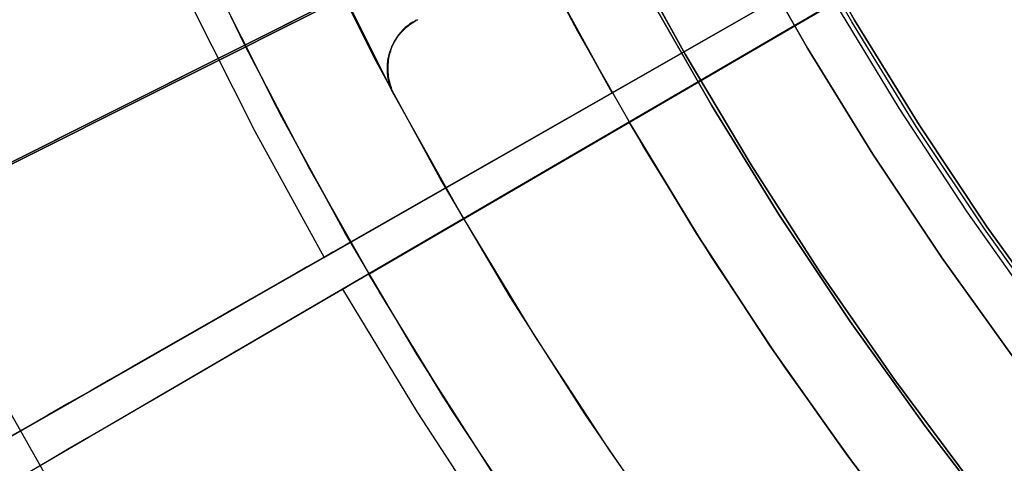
# Model space of a CAD drawing. Header units: millimetres. Extents: x 10802 to 11966, y -167 to 850.
# Tile 51 of 182: x 11311 to 11329, y 442 to 450. Entities that reach past the tile are written whole.
import ezdxf

# ---------------------------------------------------------------- set-up
doc = ezdxf.new("R2010")
doc.units = ezdxf.units.MM
for name, color, linetype in [('1', 7, 'Continuous'), ('color', 7, 'Continuous'), ('luz', 7, 'Continuous')]:
    doc.layers.add(name, color=color, linetype=linetype)

msp = doc.modelspace()

# ---------------------------------------------------------------- linework, layer by layer
at = {"layer": '1', "color": 29, "true_color": 0x4d342b}
for p, q in [((11339.16, 458.045, 34.462), (11317.448, 445.641, 34.462)), ((11339.16, 458.045, 42.462), (11322.224, 448.37, 42.462)), ((11317.783, 445.061, 34.462), (11339.383, 457.659, 34.462)), ((11322.534, 447.832, 42.462), (11339.383, 457.659, 42.462)), ((11322.224, 448.37, 60.562), (11330.907, 453.33, 70.562)), ((11331.172, 452.87, 70.562), (11322.534, 447.832, 60.562)), ((11316.966, 445.366, 65.657), (11326.001, 450.527, 76.062)), ((11321.062, 450.487, 42.462), (11322.224, 448.37, 42.462)), ((11322.224, 448.37, 51.512), (11321.062, 450.487, 51.512)), ((11322.224, 448.37, 60.562), (11321.08, 450.453, 60.562)), ((11316.195, 447.927, 46.264), (11315.022, 450.254, 46.264)), ((11316.195, 447.927, 34.462), (11315.022, 450.254, 34.462)), ((11316.195, 447.927, 40.363), (11315.022, 450.254, 40.363)), ((11314.521, 450.013, 65.657), (11315.703, 447.668, 65.657)), ((11326.292, 450.024, 76.062), (11317.304, 444.782, 65.657)), ((11327.466, 448.088, 76.062), (11326.292, 450.024, 76.062)), ((11323.104, 448.872, 72.725), (11323.104, 448.872, 61.575)), ((11323.104, 448.872, 42.462), (11323.104, 448.872, 34.462)), ((11322.224, 448.37, 55.262), (11313.441, 443.352, 55.262)), ((11322.224, 448.37, 42.462), (11322.224, 448.37, 60.562)), ((11323.409, 448.343, 72.725), (11323.409, 448.343, 61.575)), ((11323.409, 448.343, 42.462), (11323.409, 448.343, 34.462)), ((11328.708, 446.194, 76.062), (11327.466, 448.088, 76.062)), ((11322.534, 447.832, 55.262), (11313.797, 442.736, 55.262)), ((11317.448, 445.641, 46.264), (11316.195, 447.927, 46.264)), ((11317.448, 445.641, 34.462), (11316.195, 447.927, 34.462)), ((11317.448, 445.641, 40.363), (11316.195, 447.927, 40.363)), ((11322.534, 447.832, 42.462), (11323.787, 445.767, 42.462)), ((11322.534, 447.832, 60.562), (11322.534, 447.832, 42.462)), ((11323.767, 445.8, 60.562), (11322.534, 447.832, 60.562)), ((11323.787, 445.767, 51.512), (11322.534, 447.832, 51.512)), ((11315.703, 447.668, 65.657), (11316.966, 445.366, 65.657)), ((11330.014, 444.344, 76.062), (11328.708, 446.194, 76.062)), ((11325.068, 443.811, 60.562), (11323.767, 445.8, 60.562)), ((11317.448, 445.641, 46.264), (11317.358, 445.59, 46.828)), ((11317.448, 445.641, 34.462), (11317.448, 445.641, 46.264)), ((11323.787, 445.767, 42.462), (11325.111, 443.747, 42.462)), ((11325.111, 443.747, 51.512), (11323.787, 445.767, 51.512)), ((11317.128, 445.458, 47.942), (11316.987, 445.378, 48.491)), ((11317.251, 445.529, 47.387), (11317.128, 445.458, 47.942)), ((11317.358, 445.59, 46.828), (11317.251, 445.529, 47.387)), ((11316.966, 445.366, 65.657), (11307.048, 439.699, 65.657)), ((11316.831, 445.288, 49.035), (11316.658, 445.19, 49.572)), ((11316.987, 445.378, 48.491), (11316.831, 445.288, 49.035)), ((11316.47, 445.082, 50.102), (11316.265, 444.965, 50.624)), ((11316.658, 445.19, 49.572), (11316.47, 445.082, 50.102)), ((11317.783, 445.061, 46.264), (11317.693, 445.009, 46.828)), ((11319.135, 442.833, 46.264), (11317.783, 445.061, 46.264)), ((11317.783, 445.061, 46.264), (11317.783, 445.061, 34.462)), ((11319.135, 442.833, 34.462), (11317.783, 445.061, 34.462)), ((11319.135, 442.833, 40.363), (11317.783, 445.061, 40.363)), ((11316.265, 444.965, 50.624), (11316.046, 444.84, 51.138)), ((11317.587, 444.947, 47.387), (11317.464, 444.875, 47.942)), ((11317.693, 445.009, 46.828), (11317.587, 444.947, 47.387)), ((11317.304, 444.782, 65.657), (11307.436, 439.027, 65.657)), ((11315.811, 444.705, 51.642), (11315.561, 444.563, 52.138)), ((11316.046, 444.84, 51.138), (11315.811, 444.705, 51.642)), ((11317.169, 444.703, 49.035), (11316.997, 444.603, 49.572)), ((11317.324, 444.794, 48.491), (11317.169, 444.703, 49.035)), ((11317.304, 444.782, 65.657), (11318.666, 442.537, 65.657)), ((11317.464, 444.875, 47.942), (11317.324, 444.794, 48.491)), ((11315.561, 444.563, 52.138), (11315.296, 444.412, 52.623)), ((11316.997, 444.603, 49.572), (11316.809, 444.493, 50.102)), ((11315.296, 444.412, 52.623), (11315.017, 444.252, 53.097)), ((11316.606, 444.375, 50.624), (11316.387, 444.247, 51.138)), ((11316.809, 444.493, 50.102), (11316.606, 444.375, 50.624)), ((11315.017, 444.252, 53.097), (11314.724, 444.085, 53.56)), ((11316.387, 444.247, 51.138), (11316.154, 444.111, 51.642)), ((11314.724, 444.085, 53.56), (11314.418, 443.91, 54.01)), ((11316.154, 444.111, 51.642), (11315.905, 443.966, 52.138)), ((11314.418, 443.91, 54.01), (11314.098, 443.727, 54.449)), ((11315.642, 443.812, 52.623), (11315.364, 443.651, 53.097)), ((11315.905, 443.966, 52.138), (11315.642, 443.812, 52.623)), ((11326.436, 441.868, 60.562), (11325.068, 443.811, 60.562)), ((11314.098, 443.727, 54.449), (11313.765, 443.537, 54.875)), ((11315.364, 443.651, 53.097), (11315.073, 443.481, 53.56)), ((11325.111, 443.747, 42.462), (11326.505, 441.774, 42.462)), ((11326.505, 441.774, 51.512), (11325.111, 443.747, 51.512)), ((11313.765, 443.537, 54.875), (11313.42, 443.34, 55.287)), ((11315.073, 443.481, 53.56), (11314.768, 443.303, 54.01)), ((11313.42, 443.34, 55.287), (11313.062, 443.135, 55.685)), ((11314.768, 443.303, 54.01), (11314.45, 443.117, 54.449)), ((11313.062, 443.135, 55.685), (11312.693, 442.925, 56.069)), ((11314.45, 443.117, 54.449), (11314.119, 442.924, 54.875)), ((11312.693, 442.925, 56.069), (11312.313, 442.707, 56.438)), ((11314.119, 442.924, 54.875), (11313.775, 442.724, 55.287)), ((11320.564, 440.653, 46.264), (11319.135, 442.833, 46.264)), ((11320.564, 440.653, 34.462), (11319.135, 442.833, 34.462)), ((11320.564, 440.653, 40.363), (11319.135, 442.833, 40.363)), ((11312.313, 442.707, 56.438), (11311.922, 442.484, 56.792)), ((11313.775, 442.724, 55.287), (11313.42, 442.517, 55.685)), ((11311.922, 442.484, 56.792), (11311.521, 442.255, 57.13)), ((11313.42, 442.517, 55.685), (11313.053, 442.302, 56.069)), ((11318.666, 442.537, 65.657), (11320.105, 440.34, 65.657)), ((11311.521, 442.255, 57.13), (11311.109, 442.02, 57.452)), ((11313.053, 442.302, 56.069), (11312.674, 442.082, 56.438)), ((11312.674, 442.082, 56.438), (11312.285, 441.855, 56.792)), ((11312.285, 441.855, 56.792), (11311.886, 441.622, 57.13)), ((11327.87, 439.972, 60.562), (11326.436, 441.868, 60.562)), ((11326.505, 441.774, 42.462), (11327.966, 439.85, 42.462)), ((11327.966, 439.85, 51.512), (11326.505, 441.774, 51.512)), ((11311.886, 441.622, 57.13), (11311.477, 441.383, 57.452))]:
    msp.add_line(p, q, dxfattribs=at)
at = {"layer": '1', "color": 250, "true_color": 0x111111}
for p, q in [((11321.597, 449.491, 47.3), (11320.482, 451.615, 47.3)), ((11321.597, 449.491, 56.8), (11320.482, 451.615, 56.8)), ((11321.597, 449.491, 52.05), (11320.482, 451.615, 52.05)), ((11326.599, 449.667, 61.1), (11325.487, 451.618, 61.1)), ((11325.541, 451.648, 282.75), (11326.652, 449.698, 282.75)), ((11325.541, 451.648, 258.715), (11326.652, 449.698, 258.715)), ((11326.652, 449.698, 270.733), (11325.541, 451.648, 270.733)), ((11322.422, 451.142, 45.792), (11323.556, 449.077, 45.792)), ((11323.556, 449.077, 45.792), (11322.422, 451.142, 45.792)), ((11324.663, 451.168, 258.714), (11325.791, 449.188, 258.714)), ((11325.791, 449.188, 282.75), (11324.663, 451.168, 282.75)), ((11325.791, 449.188, 270.732), (11324.663, 451.168, 270.732)), ((11322.873, 450.188, 56.8), (11324.036, 448.147, 56.8)), ((11324.036, 448.147, 58.12), (11322.873, 450.188, 58.12)), ((11324.036, 448.147, 57.46), (11322.873, 450.188, 57.46)), ((11327.777, 447.755, 61.1), (11326.599, 449.667, 61.1)), ((11326.652, 449.698, 282.75), (11327.829, 447.788, 282.75)), ((11326.652, 449.698, 258.715), (11327.829, 447.788, 258.715)), ((11327.829, 447.788, 270.733), (11326.652, 449.698, 270.733)), ((11322.785, 447.406, 47.3), (11321.597, 449.491, 47.3)), ((11322.785, 447.406, 56.8), (11321.597, 449.491, 56.8)), ((11322.785, 447.406, 52.05), (11321.597, 449.491, 52.05)), ((11323.556, 449.077, 45.792), (11324.762, 447.053, 45.792)), ((11324.762, 447.053, 45.792), (11323.556, 449.077, 45.792)), ((11325.791, 449.188, 258.714), (11326.987, 447.248, 258.714)), ((11326.987, 447.248, 282.75), (11325.791, 449.188, 282.75)), ((11326.987, 447.248, 270.732), (11325.791, 449.188, 270.732)), ((11324.036, 448.147, 56.8), (11325.268, 446.148, 56.8)), ((11325.268, 446.148, 58.12), (11324.036, 448.147, 58.12)), ((11325.268, 446.148, 57.46), (11324.036, 448.147, 57.46)), ((11327.829, 447.788, 282.75), (11329.072, 445.919, 282.75)), ((11327.829, 447.788, 258.715), (11329.072, 445.919, 258.715)), ((11329.072, 445.919, 270.733), (11327.829, 447.788, 270.733)), ((11329.021, 445.884, 61.1), (11327.777, 447.755, 61.1)), ((11324.044, 445.363, 47.3), (11322.785, 447.406, 47.3)), ((11324.044, 445.363, 56.8), (11322.785, 447.406, 56.8)), ((11324.044, 445.363, 52.05), (11322.785, 447.406, 52.05)), ((11326.987, 447.248, 258.714), (11328.249, 445.351, 258.714)), ((11328.249, 445.351, 282.75), (11326.987, 447.248, 282.75)), ((11328.249, 445.351, 270.732), (11326.987, 447.248, 270.732)), ((11324.762, 447.053, 45.792), (11326.036, 445.072, 45.792)), ((11326.036, 445.072, 45.792), (11324.762, 447.053, 45.792)), ((11325.268, 446.148, 56.8), (11326.569, 444.192, 56.8)), ((11326.569, 444.192, 58.12), (11325.268, 446.148, 58.12)), ((11326.569, 444.192, 57.46), (11325.268, 446.148, 57.46)), ((11330.329, 444.058, 61.1), (11329.021, 445.884, 61.1)), ((11329.072, 445.919, 282.75), (11330.378, 444.095, 282.75)), ((11329.072, 445.919, 258.715), (11330.378, 444.095, 258.715)), ((11330.378, 444.095, 270.733), (11329.072, 445.919, 270.733)), ((11325.372, 443.366, 47.3), (11324.044, 445.363, 47.3)), ((11325.372, 443.366, 56.8), (11324.044, 445.363, 56.8)), ((11325.372, 443.366, 52.05), (11324.044, 445.363, 52.05)), ((11328.249, 445.351, 258.714), (11329.575, 443.498, 258.714)), ((11329.575, 443.498, 282.75), (11328.249, 445.351, 282.75)), ((11329.575, 443.498, 270.732), (11328.249, 445.351, 270.732)), ((11326.036, 445.072, 45.792), (11327.379, 443.136, 45.792)), ((11327.379, 443.136, 45.792), (11326.036, 445.072, 45.792)), ((11326.569, 444.192, 56.8), (11327.937, 442.282, 56.8)), ((11327.937, 442.282, 58.12), (11326.569, 444.192, 58.12)), ((11327.937, 442.282, 57.46), (11326.569, 444.192, 57.46)), ((11326.769, 441.415, 47.3), (11325.372, 443.366, 47.3)), ((11326.769, 441.415, 56.8), (11325.372, 443.366, 56.8)), ((11326.769, 441.415, 52.05), (11325.372, 443.366, 52.05)), ((11327.379, 443.136, 45.792), (11328.788, 441.248, 45.792)), ((11328.788, 441.248, 45.792), (11327.379, 443.136, 45.792)), ((11327.937, 442.282, 56.8), (11329.369, 440.42, 56.8)), ((11329.369, 440.42, 58.12), (11327.937, 442.282, 58.12)), ((11329.369, 440.42, 57.46), (11327.937, 442.282, 57.46))]:
    msp.add_line(p, q, dxfattribs=at)
at = {"layer": 'color', "color": 254, "true_color": 0xcad1ee}
for p, q in [((11327.953, 455.474, 17.162), (11249.362, 416.087, -20.307)), ((11316.436, 451.939, 21.262), (11318.228, 448.363, 21.262)), ((11315.519, 449.243, 13.408), (11314.411, 451.551, 13.408)), ((11317.881, 449.017, 34.462), (11316.752, 451.27, 34.462)), ((11317.881, 449.017, 24.361), (11316.752, 451.27, 24.361)), ((11316.109, 448.09, 34.462), (11314.949, 450.405, 34.462)), ((11316.109, 448.09, 23.935), (11314.949, 450.405, 23.935)), ((11315.519, 449.243, 34.462), (11317.307, 450.139, 34.462)), ((11318.449, 449.56, 14.582), (11318.424, 449.537, 14.568)), ((11318.445, 449.547, 17.761), (11318.471, 449.57, 17.761)), ((11318.475, 449.582, 14.596), (11318.449, 449.56, 14.582)), ((11318.449, 449.551, 21.262), (11318.475, 449.574, 21.262)), ((11318.471, 449.57, 17.761), (11318.498, 449.593, 17.761)), ((11318.501, 449.602, 14.61), (11318.475, 449.582, 14.596)), ((11318.475, 449.574, 21.262), (11318.501, 449.595, 21.262)), ((11318.498, 449.593, 17.761), (11318.526, 449.614, 17.761)), ((11318.528, 449.622, 14.624), (11318.501, 449.602, 14.61)), ((11318.501, 449.595, 21.262), (11318.529, 449.616, 21.262)), ((11318.526, 449.614, 17.761), (11318.554, 449.634, 17.761)), ((11318.556, 449.641, 14.639), (11318.528, 449.622, 14.624)), ((11318.529, 449.616, 21.262), (11318.556, 449.636, 21.262)), ((11318.554, 449.634, 17.761), (11318.583, 449.653, 17.761)), ((11318.585, 449.659, 14.653), (11318.556, 449.641, 14.639)), ((11318.556, 449.636, 21.262), (11318.585, 449.655, 21.262)), ((11318.583, 449.653, 17.761), (11318.613, 449.672, 17.761)), ((11318.614, 449.675, 14.667), (11318.585, 449.659, 14.653)), ((11318.585, 449.655, 21.262), (11318.614, 449.673, 21.262)), ((11318.613, 449.672, 17.761), (11318.643, 449.689, 17.761)), ((11318.644, 449.691, 14.681), (11318.614, 449.675, 14.667)), ((11318.614, 449.673, 21.262), (11318.644, 449.689, 21.262)), ((11318.643, 449.689, 17.761), (11318.674, 449.705, 17.761)), ((11318.644, 449.689, 21.262), (11318.674, 449.705, 21.262)), ((11318.674, 449.705, 14.696), (11318.644, 449.691, 14.681)), ((11318.294, 449.381, 14.488), (11318.275, 449.352, 14.476)), ((11318.287, 449.361, 17.761), (11318.307, 449.39, 17.761)), ((11318.293, 449.371, 21.262), (11318.313, 449.399, 21.262)), ((11318.313, 449.409, 14.501), (11318.294, 449.381, 14.488)), ((11318.307, 449.39, 17.761), (11318.327, 449.418, 17.761)), ((11318.334, 449.437, 14.514), (11318.313, 449.409, 14.501)), ((11318.313, 449.399, 21.262), (11318.333, 449.426, 21.262)), ((11318.327, 449.418, 17.761), (11318.349, 449.446, 17.761)), ((11318.333, 449.426, 21.262), (11318.355, 449.453, 21.262)), ((11318.355, 449.463, 14.528), (11318.334, 449.437, 14.514)), ((11318.349, 449.446, 17.761), (11318.372, 449.472, 17.761)), ((11318.377, 449.488, 14.541), (11318.355, 449.463, 14.528)), ((11318.355, 449.453, 21.262), (11318.377, 449.479, 21.262)), ((11318.372, 449.472, 17.761), (11318.395, 449.498, 17.761)), ((11318.4, 449.513, 14.555), (11318.377, 449.488, 14.541)), ((11318.377, 449.479, 21.262), (11318.4, 449.504, 21.262)), ((11318.395, 449.498, 17.761), (11318.42, 449.523, 17.761)), ((11318.424, 449.537, 14.568), (11318.4, 449.513, 14.555)), ((11318.4, 449.504, 21.262), (11318.425, 449.528, 21.262)), ((11318.42, 449.523, 17.761), (11318.445, 449.547, 17.761)), ((11318.425, 449.528, 21.262), (11318.449, 449.551, 21.262)), ((11246.33, 414.567, -19.579), (11315.519, 449.243, 13.408)), ((11316.705, 446.973, 13.408), (11315.519, 449.243, 13.408)), ((11315.519, 449.243, 34.462), (11315.519, 449.243, 13.408)), ((11318.199, 449.198, 14.416), (11318.187, 449.166, 14.405)), ((11318.191, 449.176, 17.761), (11318.204, 449.208, 17.761)), ((11318.197, 449.191, 21.262), (11318.21, 449.222, 21.262)), ((11318.212, 449.23, 14.427), (11318.199, 449.198, 14.416)), ((11318.204, 449.208, 17.761), (11318.219, 449.24, 17.761)), ((11318.21, 449.222, 21.262), (11318.225, 449.253, 21.262)), ((11318.226, 449.262, 14.439), (11318.212, 449.23, 14.427)), ((11318.219, 449.24, 17.761), (11318.234, 449.271, 17.761)), ((11318.225, 449.253, 21.262), (11318.24, 449.283, 21.262)), ((11318.241, 449.293, 14.451), (11318.226, 449.262, 14.439)), ((11318.234, 449.271, 17.761), (11318.251, 449.302, 17.761)), ((11318.24, 449.283, 21.262), (11318.257, 449.313, 21.262)), ((11318.258, 449.323, 14.463), (11318.241, 449.293, 14.451)), ((11318.251, 449.302, 17.761), (11318.268, 449.332, 17.761)), ((11318.257, 449.313, 21.262), (11318.275, 449.342, 21.262)), ((11318.275, 449.352, 14.476), (11318.258, 449.323, 14.463)), ((11318.268, 449.332, 17.761), (11318.287, 449.361, 17.761)), ((11318.275, 449.342, 21.262), (11318.293, 449.371, 21.262)), ((11319.088, 446.805, 34.462), (11317.881, 449.017, 34.462)), ((11319.088, 446.805, 24.361), (11317.881, 449.017, 24.361)), ((11318.139, 448.994, 21.262), (11318.146, 449.028, 21.262)), ((11318.142, 449.009, 17.761), (11318.149, 449.043, 17.761)), ((11318.149, 449.031, 14.364), (11318.143, 448.996, 14.355)), ((11318.146, 449.028, 21.262), (11318.154, 449.061, 21.262)), ((11318.149, 449.043, 17.761), (11318.158, 449.076, 17.761)), ((11318.157, 449.065, 14.374), (11318.149, 449.031, 14.364)), ((11318.154, 449.061, 21.262), (11318.163, 449.094, 21.262)), ((11318.166, 449.099, 14.384), (11318.157, 449.065, 14.374)), ((11318.158, 449.076, 17.761), (11318.168, 449.11, 17.761)), ((11318.163, 449.094, 21.262), (11318.173, 449.127, 21.262)), ((11318.176, 449.133, 14.394), (11318.166, 449.099, 14.384)), ((11318.168, 449.11, 17.761), (11318.179, 449.143, 17.761)), ((11318.173, 449.127, 21.262), (11318.184, 449.159, 21.262)), ((11318.187, 449.166, 14.405), (11318.176, 449.133, 14.394)), ((11318.179, 449.143, 17.761), (11318.191, 449.176, 17.761)), ((11318.184, 449.159, 21.262), (11318.197, 449.191, 21.262)), ((11318.122, 448.835, 17.761), (11318.124, 448.87, 17.761)), ((11318.122, 448.825, 21.262), (11318.123, 448.859, 21.262)), ((11318.123, 448.859, 21.262), (11318.125, 448.893, 21.262)), ((11318.124, 448.87, 17.761), (11318.126, 448.905, 17.761)), ((11318.125, 448.893, 21.262), (11318.129, 448.927, 21.262)), ((11318.126, 448.905, 17.761), (11318.13, 448.94, 17.761)), ((11318.129, 448.927, 21.262), (11318.133, 448.961, 21.262)), ((11318.131, 448.891, 14.329), (11318.129, 448.855, 14.322)), ((11318.129, 448.855, 14.322), (11318.129, 448.819, 14.314)), ((11318.13, 448.94, 17.761), (11318.135, 448.974, 17.761)), ((11318.134, 448.926, 14.337), (11318.131, 448.891, 14.329)), ((11318.133, 448.961, 21.262), (11318.139, 448.994, 21.262)), ((11318.138, 448.961, 14.346), (11318.134, 448.926, 14.337)), ((11318.135, 448.974, 17.761), (11318.142, 449.009, 17.761)), ((11318.143, 448.996, 14.355), (11318.138, 448.961, 14.346)), ((11318.122, 448.8, 17.761), (11318.122, 448.835, 17.761)), ((11318.122, 448.791, 21.262), (11318.122, 448.825, 21.262)), ((11318.123, 448.766, 17.761), (11318.122, 448.8, 17.761)), ((11318.124, 448.756, 21.262), (11318.122, 448.791, 21.262)), ((11318.125, 448.731, 17.761), (11318.123, 448.766, 17.761)), ((11318.126, 448.722, 21.262), (11318.124, 448.756, 21.262)), ((11318.129, 448.696, 17.761), (11318.125, 448.731, 17.761)), ((11318.13, 448.688, 21.262), (11318.126, 448.722, 21.262)), ((11318.129, 448.819, 14.314), (11318.129, 448.784, 14.307)), ((11318.129, 448.784, 14.307), (11318.131, 448.748, 14.301)), ((11318.133, 448.661, 17.761), (11318.129, 448.696, 17.761)), ((11318.134, 448.655, 21.262), (11318.13, 448.688, 21.262)), ((11318.131, 448.748, 14.301), (11318.134, 448.712, 14.295)), ((11318.139, 448.627, 17.761), (11318.133, 448.661, 17.761)), ((11318.134, 448.712, 14.295), (11318.138, 448.676, 14.289)), ((11318.138, 448.676, 14.289), (11318.144, 448.64, 14.284)), ((11318.14, 448.621, 21.262), (11318.134, 448.655, 21.262)), ((11318.146, 448.593, 17.761), (11318.139, 448.627, 17.761)), ((11318.147, 448.588, 21.262), (11318.14, 448.621, 21.262)), ((11318.144, 448.64, 14.284), (11318.15, 448.605, 14.28)), ((11318.154, 448.559, 17.761), (11318.146, 448.593, 17.761)), ((11318.156, 448.554, 21.262), (11318.147, 448.588, 21.262)), ((11318.15, 448.605, 14.28), (11318.158, 448.569, 14.275)), ((11318.164, 448.525, 17.761), (11318.154, 448.559, 17.761)), ((11318.165, 448.522, 21.262), (11318.156, 448.554, 21.262)), ((11318.158, 448.569, 14.275), (11318.167, 448.534, 14.272)), ((11318.174, 448.492, 17.761), (11318.164, 448.525, 17.761)), ((11318.175, 448.489, 21.262), (11318.165, 448.522, 21.262)), ((11318.167, 448.534, 14.272), (11318.177, 448.499, 14.269)), ((11318.186, 448.459, 17.761), (11318.174, 448.492, 17.761)), ((11318.187, 448.457, 21.262), (11318.175, 448.489, 21.262)), ((11318.177, 448.499, 14.269), (11318.188, 448.465, 14.266)), ((11318.199, 448.427, 17.761), (11318.186, 448.459, 17.761)), ((11318.2, 448.425, 21.262), (11318.187, 448.457, 21.262)), ((11318.188, 448.465, 14.266), (11318.2, 448.431, 14.264)), ((11318.213, 448.395, 17.761), (11318.199, 448.427, 17.761)), ((11318.2, 448.431, 14.264), (11318.214, 448.397, 14.262)), ((11318.213, 448.394, 21.262), (11318.2, 448.425, 21.262)), ((11318.228, 448.363, 17.761), (11318.213, 448.395, 17.761)), ((11318.228, 448.363, 21.262), (11318.213, 448.394, 21.262)), ((11318.214, 448.397, 14.262), (11318.228, 448.363, 14.261)), ((11318.228, 448.363, 21.262), (11318.241, 448.339, 21.262)), ((11318.228, 448.363, 14.261), (11318.228, 448.363, 21.262)), ((11318.228, 448.363, 14.261), (11318.241, 448.339, 14.26)), ((11318.241, 448.339, 21.262), (11318.228, 448.363, 21.262)), ((11318.241, 448.339, 17.761), (11318.228, 448.363, 17.761)), ((11318.228, 448.363, 21.262), (11318.228, 448.363, 14.261)), ((11318.241, 448.339, 14.26), (11319.479, 446.124, 14.26)), ((11318.241, 448.339, 21.262), (11318.241, 448.339, 14.26)), ((11317.348, 445.817, 34.462), (11316.109, 448.09, 34.462)), ((11317.348, 445.817, 23.935), (11316.109, 448.09, 23.935)), ((11317.969, 444.745, 13.408), (11316.705, 446.973, 13.408)), ((11320.369, 444.635, 34.462), (11319.088, 446.805, 34.462)), ((11320.369, 444.635, 24.361), (11319.088, 446.805, 24.361)), ((11319.479, 446.124, 14.26), (11320.793, 443.954, 14.26)), ((11318.665, 443.588, 34.462), (11317.348, 445.817, 34.462)), ((11318.665, 443.588, 23.935), (11317.348, 445.817, 23.935)), ((11319.307, 442.562, 13.408), (11317.969, 444.745, 13.408)), ((11321.725, 442.511, 34.462), (11320.369, 444.635, 34.462)), ((11321.725, 442.511, 24.361), (11320.369, 444.635, 24.361)), ((11320.793, 443.954, 14.26), (11322.182, 441.83, 14.26)), ((11311.934, 441.296, 8.272), (11310.579, 443.69, 8.272)), ((11320.058, 441.406, 34.462), (11318.665, 443.588, 34.462)), ((11320.058, 441.406, 23.935), (11318.665, 443.588, 23.935)), ((11320.719, 440.426, 13.408), (11319.307, 442.562, 13.408)), ((11323.154, 440.435, 34.462), (11321.725, 442.511, 34.462)), ((11323.154, 440.435, 24.361), (11321.725, 442.511, 24.361)), ((11322.182, 441.83, 14.26), (11323.644, 439.756, 14.26))]:
    msp.add_line(p, q, dxfattribs=at)
at = {"layer": 'color'}
for p, q in [((11317.881, 449.017, 34.462), (11316.752, 451.27, 34.462)), ((11319.088, 446.805, 34.462), (11317.881, 449.017, 34.462)), ((11320.369, 444.635, 34.462), (11319.088, 446.805, 34.462)), ((11321.725, 442.511, 34.462), (11320.369, 444.635, 34.462)), ((11323.154, 440.435, 34.462), (11321.725, 442.511, 34.462))]:
    msp.add_line(p, q, dxfattribs=at)
at = {"layer": 'luz', "color": 254, "true_color": 0xcad1ee}
for p, q in [((11248.678, 415.668, -40.088), (11516.462, 550.025, -40.088)), ((11516.462, 550.025, -41.588), (11248.678, 415.668, -41.588))]:
    msp.add_line(p, q, dxfattribs=at)

doc.saveas('drawing.dxf')
